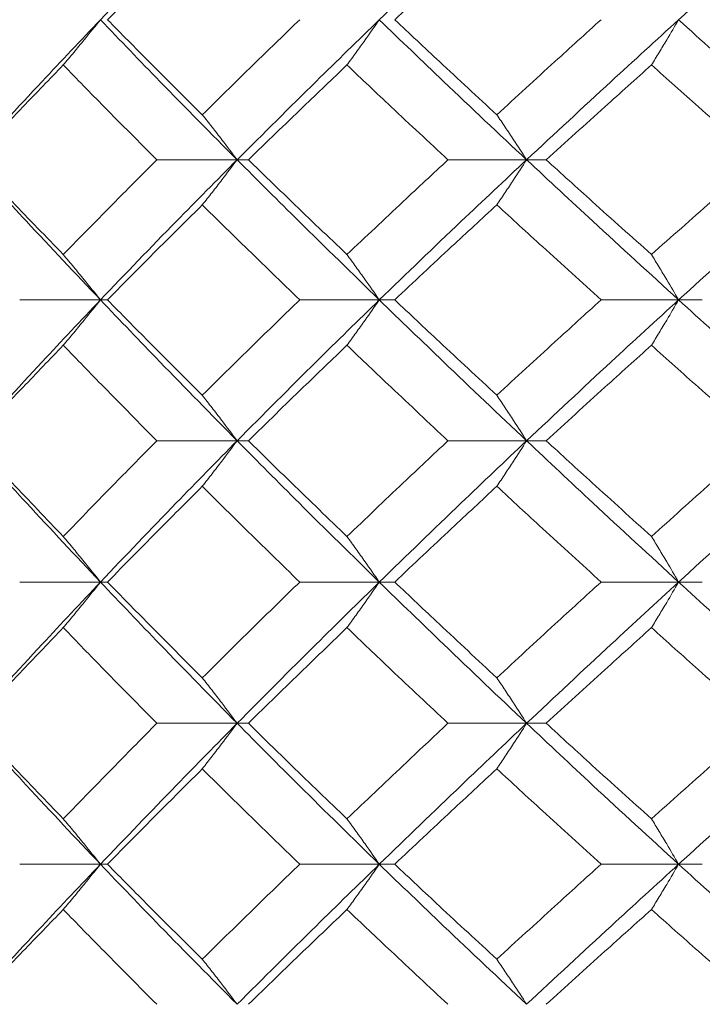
# Model space of a CAD drawing. Header units: inches. Extents: x -3.7 to 22.7, y -9.6 to 17.3.
# Tile 91 of 130: x 11.783 to 12.078, y -0.362 to 0.064. Entities that reach past the tile are written whole.
import ezdxf

# ---------------------------------------------------------------- set-up
doc = ezdxf.new("R2010")
doc.units = ezdxf.units.IN
doc.header["$MEASUREMENT"] = 0

msp = doc.modelspace()

# ---------------------------------------------------------------- linework, layer by layer
at = {"color": 7, "linetype": 'Continuous', "lineweight": 15}
for p, q in [((11.87669, 0.00368), (11.84197, 0.00368)), ((11.87669, 0.00368), (11.88155, 0.00368)), ((12.00187, 0.00368), (11.96785, 0.00368)), ((12.00187, 0.00368), (12.01034, 0.00368)), ((11.81758, -0.05694), (11.78265, -0.05694)), ((11.81758, -0.05694), (11.82062, -0.05694)), ((11.93817, -0.05694), (11.90376, -0.05694)), ((11.93817, -0.05694), (11.94485, -0.05694)), ((12.06761, -0.05694), (12.03408, -0.05694)), ((12.06761, -0.05694), (12.07785, -0.05694)), ((11.87669, -0.11789), (11.84197, -0.11789)), ((11.87669, -0.11789), (11.88155, -0.11789)), ((12.00187, -0.11789), (11.96785, -0.11789)), ((12.00187, -0.11789), (12.01034, -0.11789)), ((11.81758, -0.17902), (11.78265, -0.17902)), ((11.81758, -0.17902), (11.82062, -0.17902)), ((11.93817, -0.17902), (11.90376, -0.17902)), ((11.93817, -0.17902), (11.94485, -0.17902)), ((12.06761, -0.17902), (12.03408, -0.17902)), ((12.06761, -0.17902), (12.07785, -0.17902)), ((11.87669, -0.24014), (11.84197, -0.24014)), ((11.87669, -0.24014), (11.88155, -0.24014)), ((12.00187, -0.24014), (11.96785, -0.24014)), ((12.00187, -0.24014), (12.01034, -0.24014)), ((11.81758, -0.3011), (11.78265, -0.3011)), ((11.81758, -0.3011), (11.82062, -0.3011)), ((11.93817, -0.3011), (11.90376, -0.3011)), ((11.93817, -0.3011), (11.94485, -0.3011)), ((12.06761, -0.3011), (12.03408, -0.3011)), ((12.06761, -0.3011), (12.07785, -0.3011))]:
    msp.add_line(p, q, dxfattribs=at)
for points, knots in [([(11.81758, 0.0643), (11.82845, 0.07566), (11.84786, 0.09596), (11.86787, 0.1163), (11.87669, 0.12526)], [0, 0, 0, 0, 0.55955, 1, 1, 1, 1]), ([(11.93817, 0.0643), (11.94992, 0.07566), (11.97091, 0.09596), (11.99241, 0.1163), (12.00187, 0.12526)], [0, 0, 0, 0, 0.55955, 1, 1, 1, 1]), ([(12.06761, 0.0643), (12.08011, 0.07566), (12.10244, 0.09596), (12.12519, 0.1163), (12.13521, 0.12526)], [0, 0, 0, 0, 0.55955, 1, 1, 1, 1]), ([(11.82062, 0.0643), (11.8282, 0.072), (11.84174, 0.08574), (11.85555, 0.09951), (11.86163, 0.10557)], [0, 0, 0, 0, 0.559665, 1, 1, 1, 1]), ([(11.94485, 0.0643), (11.95302, 0.072), (11.96762, 0.08574), (11.98246, 0.09951), (11.98899, 0.10557)], [0, 0, 0, 0, 0.559665, 1, 1, 1, 1]), ([(11.76102, 0.00368), (11.7714, 0.01497), (11.78996, 0.03514), (11.80913, 0.05538), (11.81758, 0.0643)], [0, 0, 0, 0, 0.559248, 1, 1, 1, 1]), ([(11.8015, 0.04471), (11.80301, 0.04651), (11.80603, 0.05011), (11.8114, 0.05662), (11.81523, 0.06139), (11.81758, 0.0643)], [0, 0, 0, 0, 0.279356, 0.558712, 1, 1, 1, 1]), ([(11.87669, 0.00368), (11.86549, 0.01497), (11.84547, 0.03514), (11.82611, 0.05538), (11.81758, 0.0643)], [0, 0, 0, 0, 0.559248, 1, 1, 1, 1]), ([(11.86163, 0.02319), (11.8539, 0.03085), (11.84009, 0.04454), (11.82658, 0.05826), (11.82062, 0.0643)], [0, 0, 0, 0, 0.559527, 1, 1, 1, 1]), ([(11.86163, 0.02319), (11.86942, 0.03085), (11.88334, 0.04454), (11.89751, 0.05826), (11.90376, 0.0643)], [0, 0, 0, 0, 0.559527, 1, 1, 1, 1]), ([(11.87669, 0.00368), (11.88801, 0.01497), (11.90825, 0.03514), (11.92902, 0.05538), (11.93817, 0.0643)], [0, 0, 0, 0, 0.559248, 1, 1, 1, 1]), ([(11.92419, 0.04471), (11.9255, 0.04651), (11.92813, 0.05011), (11.9328, 0.05662), (11.93613, 0.06139), (11.93817, 0.0643)], [0, 0, 0, 0, 0.279356, 0.5587121, 1, 1, 1, 1]), ([(12.00187, 0.00368), (11.98984, 0.01497), (11.96833, 0.03514), (11.9474, 0.05538), (11.93817, 0.0643)], [0, 0, 0, 0, 0.559248, 1, 1, 1, 1]), ([(11.98899, 0.02319), (11.98069, 0.03085), (11.96585, 0.04454), (11.95127, 0.05826), (11.94485, 0.0643)], [0, 0, 0, 0, 0.559527, 1, 1, 1, 1]), ([(11.98899, 0.02319), (11.99734, 0.03085), (12.01227, 0.04454), (12.02741, 0.05826), (12.03408, 0.0643)], [0, 0, 0, 0, 0.559527, 1, 1, 1, 1]), ([(12.00187, 0.00368), (12.01401, 0.01497), (12.03571, 0.03514), (12.05785, 0.05538), (12.06761, 0.0643)], [0, 0, 0, 0, 0.559248, 1, 1, 1, 1]), ([(12.05587, 0.04471), (12.05697, 0.04651), (12.05917, 0.05011), (12.0631, 0.05662), (12.0659, 0.06139), (12.06761, 0.0643)], [0, 0, 0, 0, 0.279356, 0.558712, 1, 1, 1, 1]), ([(12.13521, 0.00368), (12.12248, 0.01497), (12.09971, 0.03514), (12.07743, 0.05538), (12.06761, 0.0643)], [0, 0, 0, 0, 0.559248, 1, 1, 1, 1]), ([(11.76223, 0.00368), (11.76948, 0.01132), (11.78243, 0.02498), (11.79567, 0.03867), (11.8015, 0.04471)], [0, 0, 0, 0, 0.559462, 1, 1, 1, 1]), ([(11.84197, 0.00368), (11.83434, 0.01132), (11.8207, 0.02498), (11.80737, 0.03867), (11.8015, 0.04471)], [0, 0, 0, 0, 0.559462, 1, 1, 1, 1]), ([(11.88155, 0.00368), (11.88944, 0.01132), (11.90353, 0.02498), (11.91787, 0.03867), (11.92419, 0.04471)], [0, 0, 0, 0, 0.559462, 1, 1, 1, 1]), ([(11.96785, 0.00368), (11.95964, 0.01132), (11.94495, 0.02498), (11.93054, 0.03867), (11.92419, 0.04471)], [0, 0, 0, 0, 0.559462, 1, 1, 1, 1]), ([(12.01034, 0.00368), (12.01878, 0.01132), (12.03386, 0.02498), (12.04914, 0.03867), (12.05587, 0.04471)], [0, 0, 0, 0, 0.559462, 1, 1, 1, 1]), ([(12.10226, 0.00368), (12.09354, 0.01132), (12.07797, 0.02498), (12.06263, 0.03867), (12.05587, 0.04471)], [0, 0, 0, 0, 0.559462, 1, 1, 1, 1]), ([(11.86163, 0.02319), (11.86305, 0.02139), (11.86588, 0.0178), (11.8709, 0.01131), (11.87449, 0.00658), (11.87669, 0.00368)], [0, 0, 0, 0, 0.279852, 0.559705, 1, 1, 1, 1]), ([(11.98899, 0.02319), (11.9902, 0.02139), (11.99262, 0.0178), (11.99692, 0.01131), (12, 0.00658), (12.00187, 0.00368)], [0, 0, 0, 0, 0.279852, 0.559705, 1, 1, 1, 1]), ([(11.81758, -0.05694), (11.80684, -0.04559), (11.78769, -0.02535), (11.76916, -0.00518), (11.76102, 0.00368)], [0, 0, 0, 0, 0.560759, 1, 1, 1, 1]), ([(11.8015, -0.03734), (11.79409, -0.02967), (11.78086, -0.01598), (11.76792, -0.00232), (11.76223, 0.00368)], [0, 0, 0, 0, 0.560541, 1, 1, 1, 1]), ([(11.8015, -0.03734), (11.80898, -0.02967), (11.82232, -0.01598), (11.83597, -0.00232), (11.84197, 0.00368)], [0, 0, 0, 0, 0.560541, 1, 1, 1, 1]), ([(11.81758, -0.05694), (11.82845, -0.04559), (11.84784, -0.02535), (11.86788, -0.00518), (11.87669, 0.00368)], [0, 0, 0, 0, 0.560759, 1, 1, 1, 1]), ([(11.86163, -0.01582), (11.86305, -0.01403), (11.86588, -0.01043), (11.8709, -0.00395), (11.87449, 0.00079), (11.87669, 0.00368)], [0, 0, 0, 0, 0.279852, 0.559705, 1, 1, 1, 1]), ([(11.93817, -0.05694), (11.92654, -0.04559), (11.90578, -0.02535), (11.88557, -0.00518), (11.87669, 0.00368)], [0, 0, 0, 0, 0.560759, 1, 1, 1, 1]), ([(11.92419, -0.03734), (11.91615, -0.02967), (11.90183, -0.01598), (11.88774, -0.00232), (11.88155, 0.00368)], [0, 0, 0, 0, 0.560541, 1, 1, 1, 1]), ([(11.92419, -0.03734), (11.93227, -0.02967), (11.9467, -0.01598), (11.96139, -0.00232), (11.96785, 0.00368)], [0, 0, 0, 0, 0.560541, 1, 1, 1, 1]), ([(11.93817, -0.05694), (11.94993, -0.04559), (11.97088, -0.02535), (11.99242, -0.00518), (12.00187, 0.00368)], [0, 0, 0, 0, 0.5607593, 1, 1, 1, 1]), ([(11.98899, -0.01582), (11.9902, -0.01403), (11.99262, -0.01043), (11.99692, -0.00395), (12, 0.00079), (12.00187, 0.00368)], [0, 0, 0, 0, 0.2798524, 0.5597049, 1, 1, 1, 1]), ([(12.06761, -0.05694), (12.0552, -0.04559), (12.03308, -0.02535), (12.0114, -0.00518), (12.00187, 0.00368)], [0, 0, 0, 0, 0.560759, 1, 1, 1, 1]), ([(12.05587, -0.03734), (12.04731, -0.02967), (12.03203, -0.01598), (12.01696, -0.00232), (12.01034, 0.00368)], [0, 0, 0, 0, 0.560541, 1, 1, 1, 1]), ([(12.05587, -0.03734), (12.06447, -0.02967), (12.07983, -0.01598), (12.09541, -0.00232), (12.10226, 0.00368)], [0, 0, 0, 0, 0.560541, 1, 1, 1, 1]), ([(12.06761, -0.05694), (12.08012, -0.04559), (12.10241, -0.02535), (12.1252, -0.00518), (12.13521, 0.00368)], [0, 0, 0, 0, 0.560759, 1, 1, 1, 1]), ([(11.82062, -0.05694), (11.8282, -0.04925), (11.84173, -0.03553), (11.85556, -0.02184), (11.86163, -0.01582)], [0, 0, 0, 0, 0.560476, 1, 1, 1, 1]), ([(11.90376, -0.05694), (11.89582, -0.04925), (11.88166, -0.03553), (11.86775, -0.02184), (11.86163, -0.01582)], [0, 0, 0, 0, 0.560476, 1, 1, 1, 1]), ([(11.94485, -0.05694), (11.95303, -0.04925), (11.96761, -0.03553), (11.98246, -0.02184), (11.98899, -0.01582)], [0, 0, 0, 0, 0.560476, 1, 1, 1, 1]), ([(12.03408, -0.05694), (12.0256, -0.04925), (12.01047, -0.03553), (11.99555, -0.02184), (11.98899, -0.01582)], [0, 0, 0, 0, 0.5604762, 1, 1, 1, 1]), ([(11.8015, -0.03734), (11.80301, -0.03914), (11.80603, -0.04274), (11.8114, -0.04926), (11.81523, -0.05402), (11.81758, -0.05694)], [0, 0, 0, 0, 0.279356, 0.558712, 1, 1, 1, 1]), ([(11.92419, -0.03734), (11.9255, -0.03914), (11.92813, -0.04274), (11.9328, -0.04926), (11.93613, -0.05402), (11.93817, -0.05694)], [0, 0, 0, 0, 0.279356, 0.558712, 1, 1, 1, 1]), ([(12.05587, -0.03734), (12.05697, -0.03914), (12.05917, -0.04274), (12.0631, -0.04926), (12.0659, -0.05402), (12.06761, -0.05694)], [0, 0, 0, 0, 0.279356, 0.558712, 1, 1, 1, 1]), ([(11.76102, -0.11789), (11.7714, -0.1065), (11.78993, -0.08616), (11.80914, -0.06586), (11.81758, -0.05694)], [0, 0, 0, 0, 0.560458, 1, 1, 1, 1]), ([(11.8015, -0.07657), (11.80301, -0.07477), (11.80603, -0.07116), (11.81139, -0.06463), (11.81523, -0.05986), (11.81758, -0.05694)], [0, 0, 0, 0, 0.279168, 0.558336, 1, 1, 1, 1]), ([(11.87669, -0.11789), (11.86548, -0.1065), (11.8455, -0.08616), (11.82611, -0.06586), (11.81758, -0.05694)], [0, 0, 0, 0, 0.560458, 1, 1, 1, 1]), ([(11.86163, -0.09821), (11.8539, -0.09049), (11.8401, -0.07673), (11.82657, -0.06298), (11.82062, -0.05694)], [0, 0, 0, 0, 0.560339, 1, 1, 1, 1]), ([(11.86163, -0.09821), (11.86942, -0.09049), (11.88333, -0.07673), (11.89752, -0.06298), (11.90376, -0.05694)], [0, 0, 0, 0, 0.560339, 1, 1, 1, 1]), ([(11.87669, -0.11789), (11.88801, -0.1065), (11.90822, -0.08616), (11.92903, -0.06586), (11.93817, -0.05694)], [0, 0, 0, 0, 0.560458, 1, 1, 1, 1]), ([(11.92419, -0.07657), (11.9255, -0.07477), (11.92812, -0.07116), (11.93279, -0.06463), (11.93613, -0.05986), (11.93817, -0.05694)], [0, 0, 0, 0, 0.279168, 0.558336, 1, 1, 1, 1]), ([(12.00187, -0.11789), (11.98984, -0.1065), (11.96836, -0.08616), (11.94739, -0.06586), (11.93817, -0.05694)], [0, 0, 0, 0, 0.560458, 1, 1, 1, 1]), ([(11.98899, -0.09821), (11.98068, -0.09049), (11.96586, -0.07673), (11.95127, -0.06298), (11.94485, -0.05694)], [0, 0, 0, 0, 0.560339, 1, 1, 1, 1]), ([(11.98899, -0.09821), (11.99735, -0.09049), (12.01226, -0.07673), (12.02742, -0.06298), (12.03408, -0.05694)], [0, 0, 0, 0, 0.560339, 1, 1, 1, 1]), ([(12.00187, -0.11789), (12.01402, -0.1065), (12.03568, -0.08616), (12.05786, -0.06586), (12.06761, -0.05694)], [0, 0, 0, 0, 0.560458, 1, 1, 1, 1]), ([(12.05587, -0.07657), (12.05697, -0.07477), (12.05917, -0.07116), (12.06309, -0.06463), (12.06589, -0.05986), (12.06761, -0.05694)], [0, 0, 0, 0, 0.279168, 0.558336, 1, 1, 1, 1]), ([(12.13521, -0.11789), (12.12247, -0.1065), (12.09974, -0.08616), (12.07742, -0.06586), (12.06761, -0.05694)], [0, 0, 0, 0, 0.560458, 1, 1, 1, 1]), ([(11.76223, -0.11789), (11.76948, -0.11017), (11.78242, -0.09639), (11.79568, -0.08262), (11.8015, -0.07657)], [0, 0, 0, 0, 0.560274, 1, 1, 1, 1]), ([(11.84197, -0.11789), (11.83433, -0.11017), (11.82071, -0.09639), (11.80737, -0.08262), (11.8015, -0.07657)], [0, 0, 0, 0, 0.560274, 1, 1, 1, 1]), ([(11.88155, -0.11789), (11.88944, -0.11017), (11.90352, -0.09639), (11.91787, -0.08262), (11.92419, -0.07657)], [0, 0, 0, 0, 0.560274, 1, 1, 1, 1]), ([(11.96785, -0.11789), (11.95963, -0.11017), (11.94496, -0.09639), (11.93053, -0.08262), (11.92419, -0.07657)], [0, 0, 0, 0, 0.560274, 1, 1, 1, 1]), ([(12.01034, -0.11789), (12.01878, -0.11017), (12.03384, -0.09639), (12.04914, -0.08262), (12.05587, -0.07657)], [0, 0, 0, 0, 0.560274, 1, 1, 1, 1]), ([(12.10226, -0.11789), (12.09354, -0.11017), (12.07798, -0.09639), (12.06262, -0.08262), (12.05587, -0.07657)], [0, 0, 0, 0, 0.560274, 1, 1, 1, 1]), ([(11.86163, -0.09821), (11.86304, -0.10001), (11.86587, -0.10362), (11.87089, -0.11017), (11.87448, -0.11496), (11.87669, -0.11789)], [0, 0, 0, 0, 0.27887, 0.557739, 1, 1, 1, 1]), ([(11.98899, -0.09821), (11.9902, -0.10001), (11.99261, -0.10362), (11.99691, -0.11017), (11.99999, -0.11496), (12.00187, -0.11789)], [0, 0, 0, 0, 0.27887, 0.557739, 1, 1, 1, 1]), ([(11.81758, -0.17902), (11.80685, -0.1676), (11.78768, -0.14722), (11.76916, -0.12685), (11.76102, -0.11789)], [0, 0, 0, 0, 0.5601553, 1, 1, 1, 1]), ([(11.8015, -0.1593), (11.79409, -0.15156), (11.78086, -0.13776), (11.76792, -0.12396), (11.76223, -0.11789)], [0, 0, 0, 0, 0.560136, 1, 1, 1, 1]), ([(11.8015, -0.1593), (11.80898, -0.15156), (11.82233, -0.13776), (11.83597, -0.12396), (11.84197, -0.11789)], [0, 0, 0, 0, 0.5601361, 1, 1, 1, 1]), ([(11.81758, -0.17902), (11.82845, -0.1676), (11.84785, -0.14722), (11.86788, -0.12685), (11.87669, -0.11789)], [0, 0, 0, 0, 0.560155, 1, 1, 1, 1]), ([(11.86163, -0.1376), (11.86304, -0.13579), (11.86586, -0.13218), (11.87089, -0.12563), (11.87448, -0.12083), (11.87669, -0.11789)], [0, 0, 0, 0, 0.278775, 0.557551, 1, 1, 1, 1]), ([(11.93817, -0.17902), (11.92654, -0.1676), (11.90577, -0.14722), (11.88557, -0.12685), (11.87669, -0.11789)], [0, 0, 0, 0, 0.560155, 1, 1, 1, 1]), ([(11.92419, -0.1593), (11.91616, -0.15156), (11.90182, -0.13776), (11.88774, -0.12396), (11.88155, -0.11789)], [0, 0, 0, 0, 0.560136, 1, 1, 1, 1]), ([(11.92419, -0.1593), (11.93227, -0.15156), (11.9467, -0.13776), (11.96139, -0.12396), (11.96785, -0.11789)], [0, 0, 0, 0, 0.5601361, 1, 1, 1, 1]), ([(11.93817, -0.17902), (11.94992, -0.1676), (11.9709, -0.14722), (11.99241, -0.12685), (12.00187, -0.11789)], [0, 0, 0, 0, 0.560155, 1, 1, 1, 1]), ([(11.98899, -0.1376), (11.9902, -0.13579), (11.99261, -0.13218), (11.99691, -0.12563), (11.99999, -0.12083), (12.00187, -0.11789)], [0, 0, 0, 0, 0.278775, 0.557551, 1, 1, 1, 1]), ([(12.06761, -0.17902), (12.05521, -0.1676), (12.03307, -0.14722), (12.0114, -0.12685), (12.00187, -0.11789)], [0, 0, 0, 0, 0.560155, 1, 1, 1, 1]), ([(12.05587, -0.1593), (12.04731, -0.15156), (12.03203, -0.13776), (12.01697, -0.12396), (12.01034, -0.11789)], [0, 0, 0, 0, 0.560136, 1, 1, 1, 1]), ([(12.05587, -0.1593), (12.06447, -0.15156), (12.07983, -0.13776), (12.09541, -0.12396), (12.10226, -0.11789)], [0, 0, 0, 0, 0.560136, 1, 1, 1, 1]), ([(12.06761, -0.17902), (12.08011, -0.1676), (12.10243, -0.14722), (12.12519, -0.12685), (12.13521, -0.11789)], [0, 0, 0, 0, 0.560155, 1, 1, 1, 1]), ([(11.82062, -0.17902), (11.8282, -0.17128), (11.84173, -0.15748), (11.85555, -0.14367), (11.86163, -0.1376)], [0, 0, 0, 0, 0.560071, 1, 1, 1, 1]), ([(11.90376, -0.17902), (11.89582, -0.17128), (11.88165, -0.15748), (11.86775, -0.14367), (11.86163, -0.1376)], [0, 0, 0, 0, 0.560071, 1, 1, 1, 1]), ([(11.94485, -0.17902), (11.95302, -0.17128), (11.96762, -0.15748), (11.98246, -0.14367), (11.98899, -0.1376)], [0, 0, 0, 0, 0.560071, 1, 1, 1, 1]), ([(12.03408, -0.17902), (12.0256, -0.17128), (12.01046, -0.15748), (11.99555, -0.14367), (11.98899, -0.1376)], [0, 0, 0, 0, 0.560071, 1, 1, 1, 1]), ([(11.8015, -0.1593), (11.80301, -0.1611), (11.80602, -0.16472), (11.81139, -0.17128), (11.81523, -0.17607), (11.81758, -0.17902)], [0, 0, 0, 0, 0.278676, 0.5573521, 1, 1, 1, 1]), ([(11.92419, -0.1593), (11.9255, -0.1611), (11.92812, -0.16472), (11.93279, -0.17128), (11.93612, -0.17607), (11.93817, -0.17902)], [0, 0, 0, 0, 0.278676, 0.557352, 1, 1, 1, 1]), ([(12.05587, -0.1593), (12.05697, -0.1611), (12.05917, -0.16472), (12.06309, -0.17128), (12.06589, -0.17607), (12.06761, -0.17902)], [0, 0, 0, 0, 0.278676, 0.557352, 1, 1, 1, 1]), ([(11.76102, -0.24014), (11.7714, -0.22874), (11.78994, -0.20837), (11.80913, -0.18799), (11.81758, -0.17902)], [0, 0, 0, 0, 0.559853, 1, 1, 1, 1]), ([(11.8015, -0.19874), (11.80301, -0.19693), (11.80602, -0.19332), (11.81139, -0.18676), (11.81523, -0.18196), (11.81758, -0.17902)], [0, 0, 0, 0, 0.278676, 0.557352, 1, 1, 1, 1]), ([(11.87669, -0.24014), (11.86549, -0.22874), (11.84549, -0.20837), (11.82611, -0.18799), (11.81758, -0.17902)], [0, 0, 0, 0, 0.559853, 1, 1, 1, 1]), ([(11.86163, -0.22044), (11.8539, -0.21271), (11.84009, -0.1989), (11.82657, -0.18509), (11.82062, -0.17902)], [0, 0, 0, 0, 0.559933, 1, 1, 1, 1]), ([(11.86163, -0.22044), (11.86942, -0.21271), (11.88333, -0.1989), (11.89752, -0.18509), (11.90376, -0.17902)], [0, 0, 0, 0, 0.559933, 1, 1, 1, 1]), ([(11.87669, -0.24014), (11.88801, -0.22874), (11.90823, -0.20837), (11.92902, -0.18799), (11.93817, -0.17902)], [0, 0, 0, 0, 0.559853, 1, 1, 1, 1]), ([(11.92419, -0.19874), (11.9255, -0.19693), (11.92812, -0.19332), (11.93279, -0.18676), (11.93612, -0.18196), (11.93817, -0.17902)], [0, 0, 0, 0, 0.278676, 0.557352, 1, 1, 1, 1]), ([(12.00187, -0.24014), (11.98984, -0.22874), (11.96835, -0.20837), (11.9474, -0.18799), (11.93817, -0.17902)], [0, 0, 0, 0, 0.559853, 1, 1, 1, 1]), ([(11.98899, -0.22044), (11.98068, -0.21271), (11.96585, -0.1989), (11.95127, -0.18509), (11.94485, -0.17902)], [0, 0, 0, 0, 0.559933, 1, 1, 1, 1]), ([(11.98899, -0.22044), (11.99734, -0.21271), (12.01227, -0.1989), (12.02741, -0.18509), (12.03408, -0.17902)], [0, 0, 0, 0, 0.559933, 1, 1, 1, 1]), ([(12.00187, -0.24014), (12.01401, -0.22874), (12.0357, -0.20837), (12.05786, -0.18799), (12.06761, -0.17902)], [0, 0, 0, 0, 0.559853, 1, 1, 1, 1]), ([(12.05587, -0.19874), (12.05697, -0.19693), (12.05917, -0.19332), (12.06309, -0.18676), (12.06589, -0.18196), (12.06761, -0.17902)], [0, 0, 0, 0, 0.278676, 0.557352, 1, 1, 1, 1]), ([(12.13521, -0.24014), (12.12247, -0.22874), (12.09972, -0.20837), (12.07743, -0.18799), (12.06761, -0.17902)], [0, 0, 0, 0, 0.559853, 1, 1, 1, 1]), ([(11.76223, -0.24014), (11.76948, -0.23242), (11.78243, -0.21862), (11.79567, -0.20482), (11.8015, -0.19874)], [0, 0, 0, 0, 0.559868, 1, 1, 1, 1]), ([(11.84197, -0.24014), (11.83434, -0.23242), (11.82071, -0.21862), (11.80737, -0.20482), (11.8015, -0.19874)], [0, 0, 0, 0, 0.559868, 1, 1, 1, 1]), ([(11.88155, -0.24014), (11.88944, -0.23242), (11.90353, -0.21862), (11.91787, -0.20482), (11.92419, -0.19874)], [0, 0, 0, 0, 0.559868, 1, 1, 1, 1]), ([(11.96785, -0.24014), (11.95963, -0.23242), (11.94496, -0.21862), (11.93053, -0.20482), (11.92419, -0.19874)], [0, 0, 0, 0, 0.559868, 1, 1, 1, 1]), ([(12.01034, -0.24014), (12.01878, -0.23242), (12.03385, -0.21862), (12.04914, -0.20482), (12.05587, -0.19874)], [0, 0, 0, 0, 0.5598675, 1, 1, 1, 1]), ([(12.10226, -0.24014), (12.09354, -0.23242), (12.07798, -0.21862), (12.06262, -0.20482), (12.05587, -0.19874)], [0, 0, 0, 0, 0.559868, 1, 1, 1, 1]), ([(11.86163, -0.22044), (11.86304, -0.22224), (11.86586, -0.22586), (11.87089, -0.23241), (11.87448, -0.2372), (11.87669, -0.24014)], [0, 0, 0, 0, 0.278775, 0.557551, 1, 1, 1, 1]), ([(11.98899, -0.22044), (11.9902, -0.22224), (11.99261, -0.22586), (11.99691, -0.23241), (11.99999, -0.2372), (12.00187, -0.24014)], [0, 0, 0, 0, 0.278775, 0.557551, 1, 1, 1, 1]), ([(11.81758, -0.3011), (11.80685, -0.28974), (11.78767, -0.26944), (11.76917, -0.2491), (11.76102, -0.24014)], [0, 0, 0, 0, 0.55955, 1, 1, 1, 1]), ([(11.8015, -0.28146), (11.79409, -0.27376), (11.78085, -0.25999), (11.76792, -0.24621), (11.76223, -0.24014)], [0, 0, 0, 0, 0.55973, 1, 1, 1, 1]), ([(11.8015, -0.28146), (11.80898, -0.27376), (11.82233, -0.25999), (11.83596, -0.24621), (11.84197, -0.24014)], [0, 0, 0, 0, 0.55973, 1, 1, 1, 1]), ([(11.81758, -0.3011), (11.82845, -0.28974), (11.84786, -0.26944), (11.86787, -0.2491), (11.87669, -0.24014)], [0, 0, 0, 0, 0.55955, 1, 1, 1, 1]), ([(11.86163, -0.25983), (11.86304, -0.25802), (11.86587, -0.25441), (11.87089, -0.24787), (11.87448, -0.24308), (11.87669, -0.24014)], [0, 0, 0, 0, 0.27887, 0.557739, 1, 1, 1, 1]), ([(11.93817, -0.3011), (11.92654, -0.28974), (11.90576, -0.26944), (11.88558, -0.2491), (11.87669, -0.24014)], [0, 0, 0, 0, 0.55955, 1, 1, 1, 1]), ([(11.92419, -0.28146), (11.91616, -0.27376), (11.90181, -0.25999), (11.88775, -0.24621), (11.88155, -0.24014)], [0, 0, 0, 0, 0.55973, 1, 1, 1, 1]), ([(11.92419, -0.28146), (11.93227, -0.27376), (11.94671, -0.25999), (11.96139, -0.24621), (11.96785, -0.24014)], [0, 0, 0, 0, 0.55973, 1, 1, 1, 1]), ([(11.93817, -0.3011), (11.94992, -0.28974), (11.97091, -0.26944), (11.99241, -0.2491), (12.00187, -0.24014)], [0, 0, 0, 0, 0.55955, 1, 1, 1, 1]), ([(11.98899, -0.25983), (11.9902, -0.25802), (11.99261, -0.25441), (11.99691, -0.24787), (11.99999, -0.24308), (12.00187, -0.24014)], [0, 0, 0, 0, 0.27887, 0.557739, 1, 1, 1, 1]), ([(12.06761, -0.3011), (12.05521, -0.28974), (12.03305, -0.26944), (12.01141, -0.2491), (12.00187, -0.24014)], [0, 0, 0, 0, 0.55955, 1, 1, 1, 1]), ([(12.05587, -0.28146), (12.04731, -0.27376), (12.03202, -0.25999), (12.01697, -0.24621), (12.01034, -0.24014)], [0, 0, 0, 0, 0.55973, 1, 1, 1, 1]), ([(12.05587, -0.28146), (12.06447, -0.27376), (12.07984, -0.25999), (12.09541, -0.24621), (12.10226, -0.24014)], [0, 0, 0, 0, 0.55973, 1, 1, 1, 1]), ([(12.06761, -0.3011), (12.08011, -0.28974), (12.10244, -0.26944), (12.12519, -0.2491), (12.13521, -0.24014)], [0, 0, 0, 0, 0.55955, 1, 1, 1, 1]), ([(11.82062, -0.3011), (11.8282, -0.2934), (11.84174, -0.27966), (11.85555, -0.26589), (11.86163, -0.25983)], [0, 0, 0, 0, 0.559665, 1, 1, 1, 1]), ([(11.90376, -0.3011), (11.89582, -0.2934), (11.88164, -0.27966), (11.86775, -0.26589), (11.86163, -0.25983)], [0, 0, 0, 0, 0.559665, 1, 1, 1, 1]), ([(11.94485, -0.3011), (11.95302, -0.2934), (11.96762, -0.27966), (11.98246, -0.26589), (11.98899, -0.25983)], [0, 0, 0, 0, 0.5596645, 1, 1, 1, 1]), ([(12.03408, -0.3011), (12.0256, -0.2934), (12.01045, -0.27966), (11.99555, -0.26589), (11.98899, -0.25983)], [0, 0, 0, 0, 0.559665, 1, 1, 1, 1]), ([(11.8015, -0.28146), (11.80301, -0.28327), (11.80603, -0.28688), (11.81139, -0.2934), (11.81523, -0.29817), (11.81758, -0.3011)], [0, 0, 0, 0, 0.279168, 0.558336, 1, 1, 1, 1]), ([(11.92419, -0.28146), (11.9255, -0.28327), (11.92812, -0.28688), (11.93279, -0.2934), (11.93613, -0.29817), (11.93817, -0.3011)], [0, 0, 0, 0, 0.279168, 0.558336, 1, 1, 1, 1]), ([(12.05587, -0.28146), (12.05697, -0.28327), (12.05917, -0.28688), (12.06309, -0.2934), (12.06589, -0.29817), (12.06761, -0.3011)], [0, 0, 0, 0, 0.2791678, 0.5583356, 1, 1, 1, 1]), ([(11.76102, -0.36172), (11.7714, -0.35043), (11.78996, -0.33026), (11.80913, -0.31002), (11.81758, -0.3011)], [0, 0, 0, 0, 0.559248, 1, 1, 1, 1]), ([(11.8015, -0.32069), (11.80301, -0.31889), (11.80603, -0.31529), (11.8114, -0.30878), (11.81523, -0.30401), (11.81758, -0.3011)], [0, 0, 0, 0, 0.279356, 0.5587121, 1, 1, 1, 1]), ([(11.87669, -0.36172), (11.86549, -0.35043), (11.84547, -0.33026), (11.82611, -0.31002), (11.81758, -0.3011)], [0, 0, 0, 0, 0.5592483, 1, 1, 1, 1]), ([(11.86163, -0.34221), (11.8539, -0.33455), (11.84009, -0.32086), (11.82658, -0.30714), (11.82062, -0.3011)], [0, 0, 0, 0, 0.559527, 1, 1, 1, 1]), ([(11.86163, -0.34221), (11.86942, -0.33455), (11.88334, -0.32086), (11.89751, -0.30714), (11.90376, -0.3011)], [0, 0, 0, 0, 0.559527, 1, 1, 1, 1]), ([(11.87669, -0.36172), (11.88801, -0.35043), (11.90825, -0.33026), (11.92902, -0.31002), (11.93817, -0.3011)], [0, 0, 0, 0, 0.559248, 1, 1, 1, 1]), ([(11.92419, -0.32069), (11.9255, -0.31889), (11.92813, -0.31529), (11.9328, -0.30878), (11.93613, -0.30401), (11.93817, -0.3011)], [0, 0, 0, 0, 0.279356, 0.558712, 1, 1, 1, 1]), ([(12.00187, -0.36172), (11.98984, -0.35043), (11.96833, -0.33026), (11.9474, -0.31002), (11.93817, -0.3011)], [0, 0, 0, 0, 0.559248, 1, 1, 1, 1]), ([(11.98899, -0.34221), (11.98069, -0.33455), (11.96585, -0.32086), (11.95127, -0.30714), (11.94485, -0.3011)], [0, 0, 0, 0, 0.559527, 1, 1, 1, 1]), ([(11.98899, -0.34221), (11.99734, -0.33455), (12.01227, -0.32086), (12.02741, -0.30714), (12.03408, -0.3011)], [0, 0, 0, 0, 0.559527, 1, 1, 1, 1]), ([(12.00187, -0.36172), (12.01401, -0.35043), (12.03571, -0.33026), (12.05785, -0.31002), (12.06761, -0.3011)], [0, 0, 0, 0, 0.559248, 1, 1, 1, 1]), ([(12.05587, -0.32069), (12.05697, -0.31889), (12.05917, -0.31529), (12.0631, -0.30878), (12.0659, -0.30401), (12.06761, -0.3011)], [0, 0, 0, 0, 0.279356, 0.558712, 1, 1, 1, 1]), ([(12.13521, -0.36172), (12.12248, -0.35043), (12.09971, -0.33026), (12.07743, -0.31002), (12.06761, -0.3011)], [0, 0, 0, 0, 0.559248, 1, 1, 1, 1]), ([(11.76223, -0.36172), (11.76948, -0.35408), (11.78243, -0.34042), (11.79567, -0.32673), (11.8015, -0.32069)], [0, 0, 0, 0, 0.559462, 1, 1, 1, 1]), ([(11.84197, -0.36172), (11.83434, -0.35408), (11.8207, -0.34042), (11.80737, -0.32673), (11.8015, -0.32069)], [0, 0, 0, 0, 0.559462, 1, 1, 1, 1]), ([(11.88155, -0.36172), (11.88944, -0.35408), (11.90353, -0.34042), (11.91787, -0.32673), (11.92419, -0.32069)], [0, 0, 0, 0, 0.559462, 1, 1, 1, 1]), ([(11.96785, -0.36172), (11.95964, -0.35408), (11.94495, -0.34042), (11.93054, -0.32673), (11.92419, -0.32069)], [0, 0, 0, 0, 0.559462, 1, 1, 1, 1]), ([(12.01034, -0.36172), (12.01878, -0.35408), (12.03386, -0.34042), (12.04914, -0.32673), (12.05587, -0.32069)], [0, 0, 0, 0, 0.559462, 1, 1, 1, 1]), ([(12.10226, -0.36172), (12.09354, -0.35408), (12.07797, -0.34042), (12.06263, -0.32673), (12.05587, -0.32069)], [0, 0, 0, 0, 0.559462, 1, 1, 1, 1]), ([(11.86163, -0.34221), (11.86305, -0.34401), (11.86588, -0.3476), (11.8709, -0.35409), (11.87449, -0.35882), (11.87669, -0.36172)], [0, 0, 0, 0, 0.2798524, 0.5597049, 1, 1, 1, 1]), ([(11.98899, -0.34221), (11.9902, -0.34401), (11.99262, -0.3476), (11.99692, -0.35409), (12, -0.35882), (12.00187, -0.36172)], [0, 0, 0, 0, 0.279852, 0.559705, 1, 1, 1, 1])]:
    msp.add_open_spline(points, degree=3, knots=knots, dxfattribs=at)

doc.saveas('drawing.dxf')
